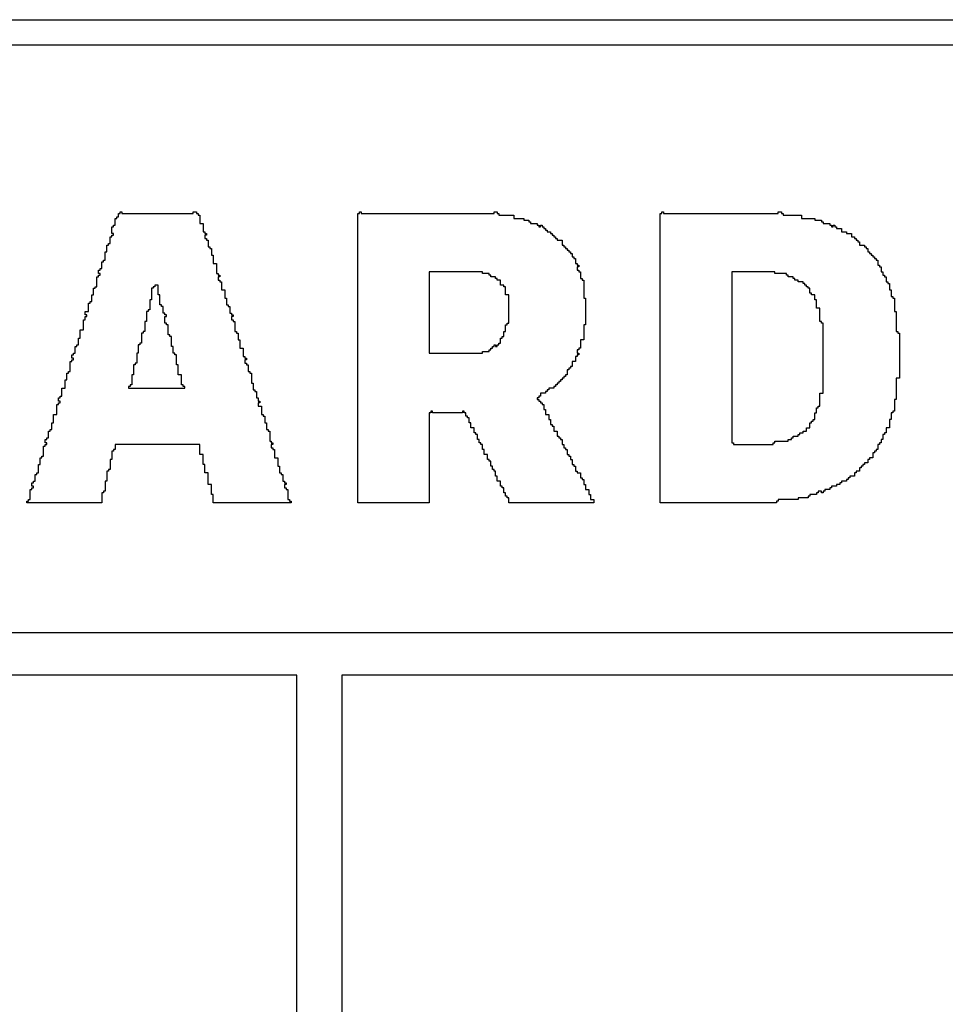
# Model space of a CAD drawing. Header units: millimetres. Extents: x -0.08 to 3.17, y -0.08 to 4.88.
# Tile 209 of 256: x 1.3 to 1.44, y 3.68 to 3.84. Entities that reach past the tile are written whole.
import ezdxf

# ---------------------------------------------------------------- set-up
doc = ezdxf.new("R2010")
doc.units = ezdxf.units.MM
doc.header["$MEASUREMENT"] = 0
for name, color, linetype in [('BottomLayer', 5, 'Continuous'), ('BottomOverlay', 54, 'Continuous'), ('MidLayer1', 16, 'Continuous'), ('MidLayer2', 76, 'Continuous'), ('TopLayer', 1, 'Continuous'), ('TopOverlay', 2, 'Continuous')]:
    doc.layers.add(name, color=color, linetype=linetype)

msp = doc.modelspace()

# ---------------------------------------------------------------- linework, layer by layer
at = {"layer": 'BottomLayer'}
msp.add_line((0.08066, 3.83858), (2.58785, 3.83858), dxfattribs=at)
at = {"layer": 'BottomOverlay'}
for p, q in [((1.16649, 3.74267), (1.99958, 3.74267)), ((1.34151, 3.73601), (1.1058, 3.73601)), ((1.34151, 3.51901), (1.34151, 3.73601)), ((1.58428, 3.73601), (1.34857, 3.73601)), ((1.34857, 3.73601), (1.34857, 3.51901))]:
    msp.add_line(p, q, dxfattribs=at)
at = {"layer": 'MidLayer1'}
msp.add_line((0.08066, 3.83858), (2.50174, 3.83858), dxfattribs=at)
at = {"layer": 'MidLayer2'}
msp.add_line((0.08066, 3.83858), (2.37065, 3.83858), dxfattribs=at)
at = {"layer": 'TopLayer'}
msp.add_line((0.07139, 3.83464), (2.58224, 3.83464), dxfattribs=at)
at = {"layer": 'TopOverlay'}
for p, q in [((1.31309, 3.80642), (1.31309, 3.80746)), ((1.31309, 3.80746), (1.31335, 3.80746)), ((1.31335, 3.80746), (1.31335, 3.80772)), ((1.31335, 3.80772), (1.31361, 3.80772)), ((1.31361, 3.80772), (1.31361, 3.80824)), ((1.31361, 3.80824), (1.31387, 3.80824)), ((1.31387, 3.80824), (1.31387, 3.8085)), ((1.31387, 3.8085), (1.31413, 3.8085)), ((1.31413, 3.8085), (1.31413, 3.80824)), ((1.31413, 3.80824), (1.32531, 3.80824)), ((1.32531, 3.80824), (1.32531, 3.8085)), ((1.32531, 3.8085), (1.32583, 3.8085)), ((1.32583, 3.8085), (1.32583, 3.80824)), ((1.32583, 3.80824), (1.3261, 3.80824)), ((1.3261, 3.80824), (1.3261, 3.80798)), ((1.3261, 3.80798), (1.32635, 3.80798)), ((1.32635, 3.80798), (1.32635, 3.80668)), ((1.35106, 3.76299), (1.35106, 3.80824)), ((1.35106, 3.80824), (1.35132, 3.80824)), ((1.35132, 3.80824), (1.35132, 3.8085)), ((1.35132, 3.8085), (1.35158, 3.8085)), ((1.35158, 3.8085), (1.35158, 3.80824)), ((1.35158, 3.80824), (1.37238, 3.80824)), ((1.37238, 3.80824), (1.37238, 3.8085)), ((1.37238, 3.8085), (1.3729, 3.8085)), ((1.3729, 3.8085), (1.3729, 3.80824)), ((1.3729, 3.80824), (1.37316, 3.80824)), ((1.37316, 3.80824), (1.37316, 3.80798)), ((1.37316, 3.80798), (1.3742, 3.80798)), ((1.3742, 3.80798), (1.37446, 3.80798)), ((1.37446, 3.80798), (1.3755, 3.80798)), ((1.3755, 3.80798), (1.3755, 3.80746)), ((1.3755, 3.80746), (1.37706, 3.80746)), ((1.37706, 3.80746), (1.37706, 3.8072)), ((1.39839, 3.76299), (1.39839, 3.80824)), ((1.39839, 3.80824), (1.39865, 3.80824)), ((1.39865, 3.80824), (1.39865, 3.8085)), ((1.39865, 3.8085), (1.39891, 3.8085)), ((1.39891, 3.8085), (1.39891, 3.80824)), ((1.39891, 3.80824), (1.41685, 3.80824)), ((1.41685, 3.80824), (1.41685, 3.8085)), ((1.41685, 3.8085), (1.41737, 3.8085)), ((1.41737, 3.8085), (1.41737, 3.80824)), ((1.41737, 3.80824), (1.41763, 3.80824)), ((1.41763, 3.80824), (1.41763, 3.80798)), ((1.41763, 3.80798), (1.42049, 3.80798)), ((1.42049, 3.80798), (1.42049, 3.80746)), ((1.42049, 3.80746), (1.42257, 3.80746)), ((1.42257, 3.80746), (1.42257, 3.8072)), ((1.31257, 3.80512), (1.31257, 3.80616)), ((1.31257, 3.80616), (1.31283, 3.80616)), ((1.31283, 3.80616), (1.31283, 3.80642)), ((1.31283, 3.80642), (1.31309, 3.80642)), ((1.32635, 3.80668), (1.32688, 3.80668)), ((1.32688, 3.80668), (1.32688, 3.80538)), ((1.37706, 3.8072), (1.37784, 3.8072)), ((1.37784, 3.8072), (1.37784, 3.80694)), ((1.37784, 3.80694), (1.3781, 3.80694)), ((1.3781, 3.80694), (1.3781, 3.80668)), ((1.3781, 3.80668), (1.37914, 3.80668)), ((1.37914, 3.80668), (1.37914, 3.80642)), ((1.37914, 3.80642), (1.3794, 3.80642)), ((1.3794, 3.80642), (1.3794, 3.80616)), ((1.3794, 3.80616), (1.37966, 3.80616)), ((1.37966, 3.80616), (1.37966, 3.80642)), ((1.37966, 3.80642), (1.37992, 3.80642)), ((1.37992, 3.80642), (1.37992, 3.80616)), ((1.37992, 3.80616), (1.38018, 3.80616)), ((1.38018, 3.80616), (1.38018, 3.8059)), ((1.38018, 3.8059), (1.38044, 3.8059)), ((1.38044, 3.8059), (1.38044, 3.80564)), ((1.42257, 3.8072), (1.42361, 3.8072)), ((1.42361, 3.8072), (1.42361, 3.80694)), ((1.42361, 3.80694), (1.42387, 3.80694)), ((1.42387, 3.80694), (1.42387, 3.80668)), ((1.42387, 3.80668), (1.42491, 3.80668)), ((1.42491, 3.80668), (1.42491, 3.80642)), ((1.42491, 3.80642), (1.42517, 3.80642)), ((1.42517, 3.80642), (1.42517, 3.80616)), ((1.42517, 3.80616), (1.42543, 3.80616)), ((1.42543, 3.80616), (1.42543, 3.80642)), ((1.42543, 3.80642), (1.42569, 3.80642)), ((1.42569, 3.80642), (1.42569, 3.80616)), ((1.42569, 3.80616), (1.42595, 3.80616)), ((1.42595, 3.80616), (1.42595, 3.8059)), ((1.42595, 3.8059), (1.42673, 3.8059)), ((1.42673, 3.8059), (1.42673, 3.80538)), ((1.31231, 3.80356), (1.31231, 3.8046)), ((1.31231, 3.8046), (1.31257, 3.8046)), ((1.31283, 3.80512), (1.31257, 3.80512)), ((1.31257, 3.8046), (1.31257, 3.80486)), ((1.31257, 3.80486), (1.31283, 3.80486)), ((1.31283, 3.80486), (1.31283, 3.80512)), ((1.32688, 3.80538), (1.32714, 3.80538)), ((1.32714, 3.80538), (1.32714, 3.80512)), ((1.32714, 3.80512), (1.3274, 3.80512)), ((1.3274, 3.80486), (1.32714, 3.80486)), ((1.32714, 3.80486), (1.32714, 3.80434)), ((1.32714, 3.80434), (1.3274, 3.80434)), ((1.3274, 3.80512), (1.3274, 3.80486)), ((1.3274, 3.80434), (1.3274, 3.80408)), ((1.38044, 3.80564), (1.3807, 3.80564)), ((1.3807, 3.80564), (1.3807, 3.80538)), ((1.3807, 3.80538), (1.38122, 3.80538)), ((1.38122, 3.80538), (1.38122, 3.80512)), ((1.38122, 3.80512), (1.38148, 3.80512)), ((1.38148, 3.80512), (1.38148, 3.80486)), ((1.38148, 3.80486), (1.38174, 3.80486)), ((1.38174, 3.80486), (1.38174, 3.8046)), ((1.38174, 3.8046), (1.382, 3.8046)), ((1.382, 3.8046), (1.382, 3.80434)), ((1.382, 3.80434), (1.38226, 3.80434)), ((1.38226, 3.80434), (1.38226, 3.80408)), ((1.42673, 3.80538), (1.42751, 3.80538)), ((1.42751, 3.80538), (1.42751, 3.80512)), ((1.42751, 3.80512), (1.42829, 3.80512)), ((1.42829, 3.80512), (1.42829, 3.8046)), ((1.42829, 3.8046), (1.42881, 3.8046)), ((1.42881, 3.8046), (1.42881, 3.80434)), ((1.42881, 3.80434), (1.42907, 3.80434)), ((1.42907, 3.80434), (1.42907, 3.80408)), ((1.31179, 3.80226), (1.31179, 3.8033)), ((1.31179, 3.8033), (1.31205, 3.8033)), ((1.31205, 3.8033), (1.31205, 3.80356)), ((1.31205, 3.80356), (1.31231, 3.80356)), ((1.3274, 3.80408), (1.32766, 3.80408)), ((1.32766, 3.80408), (1.32766, 3.80304)), ((1.32766, 3.80304), (1.32792, 3.80304)), ((1.32792, 3.80304), (1.32792, 3.80278)), ((1.32792, 3.80278), (1.32818, 3.80278)), ((1.32818, 3.80278), (1.32818, 3.80174)), ((1.38226, 3.80408), (1.38304, 3.80408)), ((1.38304, 3.80408), (1.38304, 3.8033)), ((1.38304, 3.8033), (1.3833, 3.8033)), ((1.3833, 3.8033), (1.3833, 3.80304)), ((1.3833, 3.80304), (1.38356, 3.80304)), ((1.38356, 3.80304), (1.38356, 3.80278)), ((1.38356, 3.80278), (1.38382, 3.80278)), ((1.38382, 3.80278), (1.38382, 3.80252)), ((1.42907, 3.80408), (1.42933, 3.80408)), ((1.42933, 3.80408), (1.42933, 3.80382)), ((1.42933, 3.80382), (1.42959, 3.80382)), ((1.42959, 3.80382), (1.42959, 3.8033)), ((1.42959, 3.8033), (1.43037, 3.8033)), ((1.43037, 3.8033), (1.43037, 3.80304)), ((1.43037, 3.80304), (1.43063, 3.80304)), ((1.43063, 3.80304), (1.43063, 3.80278)), ((1.43063, 3.80278), (1.43089, 3.80278)), ((1.43089, 3.80278), (1.43089, 3.80226)), ((1.31153, 3.80096), (1.31153, 3.80226)), ((1.31153, 3.80226), (1.31179, 3.80226)), ((1.32818, 3.80174), (1.32844, 3.80174)), ((1.32844, 3.80174), (1.32844, 3.80044)), ((1.38382, 3.80252), (1.38408, 3.80252)), ((1.38408, 3.80252), (1.38408, 3.80226)), ((1.38408, 3.80226), (1.38434, 3.80226)), ((1.38434, 3.80226), (1.38434, 3.802)), ((1.38434, 3.802), (1.3846, 3.802)), ((1.3846, 3.802), (1.3846, 3.80148)), ((1.3846, 3.80148), (1.38486, 3.80148)), ((1.38486, 3.80148), (1.38486, 3.80122)), ((1.43089, 3.80226), (1.43115, 3.80226)), ((1.43115, 3.80226), (1.43115, 3.802)), ((1.43115, 3.802), (1.43141, 3.802)), ((1.43141, 3.802), (1.43141, 3.80174)), ((1.43141, 3.80174), (1.43167, 3.80174)), ((1.43167, 3.80174), (1.43167, 3.80148)), ((1.43167, 3.80148), (1.43193, 3.80148)), ((1.43193, 3.80148), (1.43193, 3.80122)), ((1.31101, 3.79966), (1.31101, 3.8007)), ((1.31101, 3.8007), (1.31127, 3.8007)), ((1.31127, 3.8007), (1.31127, 3.80096)), ((1.31127, 3.80096), (1.31153, 3.80096)), ((1.32844, 3.80044), (1.32896, 3.80044)), ((1.32896, 3.80044), (1.32896, 3.79888)), ((1.38486, 3.80122), (1.38512, 3.80122)), ((1.38512, 3.80122), (1.38512, 3.80044)), ((1.38512, 3.80044), (1.38538, 3.80044)), ((1.38538, 3.80044), (1.38538, 3.80018)), ((1.38538, 3.80018), (1.38564, 3.80018)), ((1.38564, 3.79992), (1.38538, 3.79992)), ((1.38538, 3.79992), (1.38538, 3.7994)), ((1.38564, 3.80018), (1.38564, 3.79992)), ((1.43193, 3.80122), (1.43219, 3.80122)), ((1.43219, 3.80122), (1.43219, 3.80096)), ((1.43219, 3.80096), (1.43245, 3.80096)), ((1.43245, 3.80096), (1.43245, 3.80018)), ((1.43245, 3.80018), (1.43271, 3.80018)), ((1.43271, 3.80018), (1.43271, 3.79992)), ((1.43271, 3.79992), (1.43297, 3.79992)), ((1.43297, 3.79992), (1.43297, 3.79914)), ((1.31023, 3.7981), (1.31023, 3.79836)), ((1.31023, 3.79836), (1.31049, 3.79836)), ((1.31049, 3.79888), (1.31049, 3.7994)), ((1.31049, 3.7994), (1.31075, 3.7994)), ((1.31075, 3.79888), (1.31049, 3.79888)), ((1.31049, 3.79836), (1.31049, 3.79862)), ((1.31049, 3.79862), (1.31075, 3.79862)), ((1.31075, 3.7994), (1.31075, 3.79966)), ((1.31075, 3.79966), (1.31101, 3.79966)), ((1.31075, 3.79862), (1.31075, 3.79888)), ((1.32896, 3.79888), (1.32922, 3.79888)), ((1.32922, 3.79888), (1.32922, 3.79862)), ((1.32922, 3.79862), (1.32948, 3.79862)), ((1.32948, 3.79836), (1.32922, 3.79836)), ((1.32922, 3.79836), (1.32922, 3.79784)), ((1.32948, 3.79862), (1.32948, 3.79836)), ((1.37056, 3.79914), (1.36224, 3.79914)), ((1.36224, 3.79914), (1.36224, 3.7864)), ((1.37056, 3.79888), (1.37056, 3.79914)), ((1.3716, 3.79888), (1.37056, 3.79888)), ((1.3716, 3.79862), (1.3716, 3.79888)), ((1.37186, 3.79862), (1.3716, 3.79862)), ((1.37186, 3.79836), (1.37186, 3.79862)), ((1.37264, 3.79836), (1.37186, 3.79836)), ((1.37264, 3.7981), (1.37264, 3.79836)), ((1.38538, 3.7994), (1.38564, 3.7994)), ((1.38564, 3.7994), (1.38564, 3.79914)), ((1.38564, 3.79914), (1.3859, 3.79914)), ((1.3859, 3.79914), (1.3859, 3.7981)), ((1.41633, 3.79914), (1.40957, 3.79914)), ((1.40957, 3.79914), (1.40957, 3.77651)), ((1.41633, 3.79888), (1.41633, 3.79914)), ((1.41815, 3.79888), (1.41633, 3.79888)), ((1.41815, 3.79862), (1.41815, 3.79888)), ((1.41841, 3.79862), (1.41815, 3.79862)), ((1.41841, 3.79836), (1.41841, 3.79862)), ((1.41919, 3.79836), (1.41841, 3.79836)), ((1.41919, 3.7981), (1.41919, 3.79836)), ((1.43297, 3.79914), (1.43323, 3.79914)), ((1.43323, 3.79914), (1.43323, 3.79862)), ((1.43323, 3.79862), (1.43349, 3.79862)), ((1.43349, 3.79862), (1.43349, 3.79836)), ((1.43349, 3.79836), (1.43375, 3.79836)), ((1.43375, 3.79836), (1.43375, 3.79758)), ((1.30997, 3.79654), (1.30997, 3.7968)), ((1.30997, 3.7968), (1.31023, 3.7968)), ((1.31023, 3.7968), (1.31023, 3.7981)), ((1.31933, 3.7968), (1.31907, 3.7968)), ((1.31907, 3.7968), (1.31907, 3.79654)), ((1.31985, 3.79706), (1.31933, 3.79706)), ((1.31933, 3.79706), (1.31933, 3.7968)), ((1.31985, 3.7955), (1.31985, 3.79706)), ((1.32922, 3.79784), (1.32948, 3.79784)), ((1.32948, 3.79784), (1.32948, 3.79758)), ((1.32948, 3.79758), (1.32974, 3.79758)), ((1.32974, 3.79758), (1.32974, 3.79628)), ((1.3729, 3.7981), (1.37264, 3.7981)), ((1.3729, 3.79784), (1.3729, 3.7981)), ((1.37342, 3.79784), (1.3729, 3.79784)), ((1.37342, 3.79706), (1.37342, 3.79784)), ((1.37394, 3.79706), (1.37342, 3.79706)), ((1.37394, 3.7968), (1.37394, 3.79706)), ((1.3742, 3.7968), (1.37394, 3.7968)), ((1.3742, 3.7955), (1.3742, 3.7968)), ((1.3859, 3.7981), (1.38616, 3.7981)), ((1.38616, 3.7981), (1.38616, 3.79784)), ((1.38616, 3.79784), (1.38642, 3.79784)), ((1.38642, 3.79784), (1.38642, 3.79498)), ((1.41945, 3.7981), (1.41919, 3.7981)), ((1.41945, 3.79784), (1.41945, 3.7981)), ((1.41997, 3.79784), (1.41945, 3.79784)), ((1.41997, 3.79758), (1.41997, 3.79784)), ((1.42075, 3.79758), (1.41997, 3.79758)), ((1.42075, 3.79732), (1.42075, 3.79758)), ((1.42101, 3.79732), (1.42075, 3.79732)), ((1.42101, 3.79706), (1.42101, 3.79732)), ((1.42127, 3.79706), (1.42101, 3.79706)), ((1.42127, 3.7968), (1.42127, 3.79706)), ((1.42153, 3.7968), (1.42127, 3.7968)), ((1.42153, 3.79654), (1.42153, 3.7968)), ((1.43375, 3.79758), (1.43401, 3.79758)), ((1.43401, 3.79758), (1.43401, 3.79732)), ((1.43401, 3.79732), (1.43427, 3.79732)), ((1.43427, 3.79732), (1.43427, 3.79628)), ((1.30945, 3.79446), (1.30945, 3.7955)), ((1.30945, 3.7955), (1.30971, 3.7955)), ((1.30971, 3.7955), (1.30971, 3.79654)), ((1.30971, 3.79654), (1.30997, 3.79654)), ((1.31907, 3.79654), (1.31881, 3.79654)), ((1.31881, 3.79654), (1.31881, 3.79472)), ((1.32011, 3.7955), (1.31985, 3.7955)), ((1.32011, 3.79394), (1.32011, 3.7955)), ((1.32974, 3.79628), (1.33026, 3.79628)), ((1.33026, 3.79628), (1.33026, 3.79498)), ((1.37472, 3.7955), (1.3742, 3.7955)), ((1.37472, 3.79108), (1.37472, 3.7955)), ((1.42179, 3.79654), (1.42153, 3.79654)), ((1.42179, 3.79576), (1.42179, 3.79654)), ((1.42205, 3.79576), (1.42179, 3.79576)), ((1.42205, 3.7955), (1.42205, 3.79576)), ((1.42257, 3.7955), (1.42205, 3.7955)), ((1.42257, 3.79472), (1.42257, 3.7955)), ((1.43427, 3.79628), (1.43453, 3.79628)), ((1.43453, 3.79628), (1.43453, 3.79524)), ((1.43453, 3.79524), (1.43479, 3.79524)), ((1.43479, 3.79524), (1.43479, 3.79498)), ((1.30893, 3.7929), (1.30893, 3.7942)), ((1.30893, 3.7942), (1.30919, 3.7942)), ((1.30919, 3.7942), (1.30919, 3.79446)), ((1.30919, 3.79446), (1.30945, 3.79446)), ((1.31881, 3.79472), (1.31855, 3.79472)), ((1.31855, 3.79472), (1.31855, 3.79316)), ((1.32037, 3.79394), (1.32011, 3.79394)), ((1.32037, 3.79368), (1.32037, 3.79394)), ((1.32063, 3.79368), (1.32037, 3.79368)), ((1.32063, 3.79264), (1.32063, 3.79368)), ((1.33026, 3.79498), (1.33052, 3.79498)), ((1.33052, 3.79498), (1.33052, 3.79394)), ((1.33052, 3.79394), (1.33078, 3.79394)), ((1.33078, 3.79394), (1.33078, 3.79368)), ((1.33078, 3.79368), (1.33104, 3.79368)), ((1.33104, 3.79368), (1.33104, 3.79264)), ((1.38642, 3.79498), (1.38668, 3.79498)), ((1.38668, 3.79498), (1.38668, 3.79082)), ((1.42283, 3.79472), (1.42257, 3.79472)), ((1.42283, 3.79342), (1.42283, 3.79472)), ((1.43479, 3.79498), (1.43505, 3.79498)), ((1.43505, 3.79498), (1.43505, 3.7929)), ((1.30841, 3.79238), (1.30841, 3.7929)), ((1.30841, 3.7929), (1.30893, 3.7929)), ((1.30867, 3.79238), (1.30841, 3.79238)), ((1.30841, 3.7916), (1.30841, 3.79212)), ((1.30841, 3.79212), (1.30867, 3.79212)), ((1.30867, 3.79212), (1.30867, 3.79238)), ((1.31829, 3.7929), (1.31803, 3.7929)), ((1.31803, 3.7929), (1.31803, 3.79134)), ((1.31855, 3.79316), (1.31829, 3.79316)), ((1.31829, 3.79316), (1.31829, 3.7929)), ((1.32089, 3.79264), (1.32063, 3.79264)), ((1.32089, 3.79238), (1.32089, 3.79264)), ((1.32115, 3.79238), (1.32089, 3.79238)), ((1.32089, 3.79108), (1.32089, 3.79212)), ((1.32089, 3.79212), (1.32115, 3.79212)), ((1.32115, 3.79212), (1.32115, 3.79238)), ((1.33104, 3.79264), (1.3313, 3.79264)), ((1.3313, 3.79264), (1.3313, 3.79238)), ((1.3313, 3.79238), (1.33156, 3.79238)), ((1.33156, 3.79212), (1.3313, 3.79212)), ((1.3313, 3.79212), (1.3313, 3.7916)), ((1.33156, 3.79238), (1.33156, 3.79212)), ((1.42335, 3.79342), (1.42283, 3.79342)), ((1.42335, 3.79134), (1.42335, 3.79342)), ((1.43505, 3.7929), (1.43531, 3.7929)), ((1.43531, 3.7929), (1.43531, 3.78978)), ((1.30815, 3.79004), (1.30815, 3.7916)), ((1.30815, 3.7916), (1.30841, 3.7916)), ((1.31803, 3.79134), (1.31777, 3.79134)), ((1.31777, 3.79134), (1.31777, 3.78978)), ((1.32115, 3.79108), (1.32089, 3.79108)), ((1.32115, 3.79082), (1.32115, 3.79108)), ((1.32141, 3.79082), (1.32115, 3.79082)), ((1.32141, 3.78926), (1.32141, 3.79082)), ((1.3313, 3.7916), (1.33156, 3.7916)), ((1.33156, 3.7916), (1.33156, 3.79134)), ((1.33156, 3.79134), (1.33182, 3.79134)), ((1.33182, 3.79134), (1.33182, 3.78978)), ((1.3742, 3.78978), (1.3742, 3.79082)), ((1.3742, 3.79082), (1.37446, 3.79082)), ((1.37446, 3.79082), (1.37446, 3.79108)), ((1.37446, 3.79108), (1.37472, 3.79108)), ((1.38668, 3.79082), (1.38642, 3.79082)), ((1.38642, 3.79082), (1.38642, 3.78848)), ((1.42361, 3.79134), (1.42335, 3.79134)), ((1.42361, 3.79108), (1.42361, 3.79134)), ((1.42387, 3.79108), (1.42361, 3.79108)), ((1.42387, 3.78016), (1.42387, 3.79108)), ((1.30763, 3.78874), (1.30763, 3.79004)), ((1.30763, 3.79004), (1.30815, 3.79004)), ((1.31751, 3.78952), (1.31725, 3.78952)), ((1.31725, 3.78952), (1.31725, 3.78796)), ((1.31777, 3.78978), (1.31751, 3.78978)), ((1.31751, 3.78978), (1.31751, 3.78952)), ((1.32167, 3.78926), (1.32141, 3.78926)), ((1.32167, 3.789), (1.32167, 3.78926)), ((1.32193, 3.789), (1.32167, 3.789)), ((1.32193, 3.78744), (1.32193, 3.789)), ((1.33182, 3.78978), (1.33208, 3.78978)), ((1.33208, 3.78978), (1.33208, 3.78952)), ((1.33208, 3.78952), (1.33234, 3.78952)), ((1.33234, 3.78952), (1.33234, 3.78848)), ((1.37368, 3.78874), (1.37368, 3.789)), ((1.37368, 3.789), (1.37394, 3.789)), ((1.37394, 3.789), (1.37394, 3.78978)), ((1.37394, 3.78978), (1.3742, 3.78978)), ((1.43531, 3.78978), (1.43557, 3.78978)), ((1.43557, 3.78978), (1.43557, 3.78952)), ((1.43557, 3.78952), (1.43583, 3.78952)), ((1.43583, 3.78952), (1.43583, 3.7825)), ((1.30685, 3.7864), (1.30685, 3.78744)), ((1.30685, 3.78744), (1.30711, 3.78744)), ((1.30711, 3.78744), (1.30711, 3.7877)), ((1.30711, 3.7877), (1.30737, 3.7877)), ((1.30737, 3.7877), (1.30737, 3.78874)), ((1.30737, 3.78874), (1.30763, 3.78874)), ((1.31699, 3.7877), (1.31673, 3.7877)), ((1.31673, 3.7877), (1.31673, 3.7864)), ((1.31725, 3.78796), (1.31699, 3.78796)), ((1.31699, 3.78796), (1.31699, 3.7877)), ((1.32219, 3.78744), (1.32193, 3.78744)), ((1.32219, 3.7864), (1.32219, 3.78744)), ((1.33234, 3.78848), (1.3326, 3.78848)), ((1.3326, 3.78848), (1.3326, 3.78718)), ((1.37212, 3.78718), (1.37212, 3.78744)), ((1.37212, 3.78744), (1.37238, 3.78744)), ((1.37238, 3.78744), (1.37238, 3.7877)), ((1.37238, 3.7877), (1.37264, 3.7877)), ((1.37264, 3.7877), (1.37264, 3.78744)), ((1.37264, 3.78744), (1.3729, 3.78744)), ((1.3729, 3.78744), (1.3729, 3.7877)), ((1.3729, 3.7877), (1.37316, 3.7877)), ((1.37316, 3.7877), (1.37316, 3.78796)), ((1.37316, 3.78796), (1.37342, 3.78796)), ((1.37342, 3.78874), (1.37368, 3.78874)), ((1.37342, 3.78796), (1.37342, 3.78874)), ((1.38642, 3.78848), (1.3859, 3.78848)), ((1.3859, 3.78848), (1.3859, 3.78718)), ((1.30633, 3.78562), (1.30633, 3.78614)), ((1.30633, 3.78614), (1.30659, 3.78614)), ((1.30659, 3.78614), (1.30659, 3.7864)), ((1.30659, 3.7864), (1.30685, 3.7864)), ((1.31673, 3.7864), (1.31647, 3.7864)), ((1.31647, 3.7864), (1.31647, 3.78484)), ((1.32245, 3.7864), (1.32219, 3.7864)), ((1.32245, 3.78614), (1.32245, 3.7864)), ((1.32271, 3.78614), (1.32245, 3.78614)), ((1.32271, 3.78458), (1.32271, 3.78614)), ((1.3326, 3.78718), (1.33312, 3.78718)), ((1.33312, 3.78718), (1.33312, 3.78588)), ((1.33312, 3.78588), (1.33338, 3.78588)), ((1.33338, 3.78588), (1.33338, 3.78562)), ((1.36224, 3.7864), (1.37056, 3.7864)), ((1.37056, 3.7864), (1.37056, 3.78666)), ((1.37056, 3.78666), (1.3716, 3.78666)), ((1.3716, 3.78666), (1.3716, 3.78692)), ((1.3716, 3.78692), (1.37186, 3.78692)), ((1.37186, 3.78692), (1.37186, 3.78718)), ((1.37186, 3.78718), (1.37212, 3.78718)), ((1.38538, 3.78588), (1.38512, 3.78588)), ((1.38512, 3.78588), (1.38512, 3.7851)), ((1.38564, 3.78692), (1.38538, 3.78692)), ((1.38538, 3.78692), (1.38538, 3.7864)), ((1.38538, 3.7864), (1.38564, 3.7864)), ((1.38564, 3.78614), (1.38538, 3.78614)), ((1.38538, 3.78614), (1.38538, 3.78588)), ((1.3859, 3.78718), (1.38564, 3.78718)), ((1.38564, 3.78718), (1.38564, 3.78692)), ((1.38564, 3.7864), (1.38564, 3.78614)), ((1.30607, 3.78354), (1.30607, 3.7851)), ((1.30607, 3.7851), (1.30633, 3.7851)), ((1.30659, 3.78562), (1.30633, 3.78562)), ((1.30633, 3.7851), (1.30633, 3.78536)), ((1.30633, 3.78536), (1.30659, 3.78536)), ((1.30659, 3.78536), (1.30659, 3.78562)), ((1.31621, 3.78458), (1.31595, 3.78458)), ((1.31595, 3.78458), (1.31595, 3.78302)), ((1.31647, 3.78484), (1.31621, 3.78484)), ((1.31621, 3.78484), (1.31621, 3.78458)), ((1.32297, 3.78458), (1.32271, 3.78458)), ((1.32297, 3.78302), (1.32297, 3.78458)), ((1.33338, 3.78562), (1.33364, 3.78562)), ((1.33364, 3.78536), (1.33338, 3.78536)), ((1.33338, 3.78536), (1.33338, 3.78484)), ((1.33338, 3.78484), (1.33364, 3.78484)), ((1.33364, 3.78562), (1.33364, 3.78536)), ((1.33364, 3.78484), (1.33364, 3.78458)), ((1.33364, 3.78458), (1.3339, 3.78458)), ((1.3339, 3.78458), (1.3339, 3.78354)), ((1.3846, 3.78432), (1.38434, 3.78432)), ((1.38434, 3.78432), (1.38434, 3.78406)), ((1.38512, 3.7851), (1.3846, 3.7851)), ((1.3846, 3.7851), (1.3846, 3.78432)), ((1.30555, 3.78224), (1.30555, 3.78328)), ((1.30555, 3.78328), (1.30581, 3.78328)), ((1.30581, 3.78328), (1.30581, 3.78354)), ((1.30581, 3.78354), (1.30607, 3.78354)), ((1.31595, 3.78302), (1.31569, 3.78302)), ((1.31569, 3.78302), (1.31569, 3.78146)), ((1.32349, 3.78302), (1.32297, 3.78302)), ((1.32349, 3.78146), (1.32349, 3.78302)), ((1.3339, 3.78354), (1.33416, 3.78354)), ((1.33416, 3.78354), (1.33416, 3.78328)), ((1.33416, 3.78328), (1.33442, 3.78328)), ((1.33442, 3.78328), (1.33442, 3.78172)), ((1.38356, 3.78276), (1.3833, 3.78276)), ((1.3833, 3.78276), (1.3833, 3.7825)), ((1.38382, 3.78302), (1.38356, 3.78302)), ((1.38356, 3.78302), (1.38356, 3.78276)), ((1.38408, 3.7838), (1.38382, 3.7838)), ((1.38382, 3.7838), (1.38382, 3.78302)), ((1.38434, 3.78406), (1.38408, 3.78406)), ((1.38408, 3.78406), (1.38408, 3.7838)), ((1.30529, 3.78094), (1.30529, 3.78224)), ((1.30529, 3.78224), (1.30555, 3.78224)), ((1.31543, 3.7812), (1.31517, 3.7812)), ((1.31517, 3.7812), (1.31517, 3.78094)), ((1.31569, 3.78146), (1.31543, 3.78146)), ((1.31543, 3.78146), (1.31543, 3.7812)), ((1.32375, 3.78146), (1.32349, 3.78146)), ((1.32375, 3.7812), (1.32375, 3.78146)), ((1.32401, 3.7812), (1.32375, 3.7812)), ((1.32401, 3.78094), (1.32401, 3.7812)), ((1.33442, 3.78172), (1.33468, 3.78172)), ((1.33468, 3.78172), (1.33468, 3.78068)), ((1.382, 3.7812), (1.38174, 3.7812)), ((1.38174, 3.7812), (1.38174, 3.78094)), ((1.38226, 3.78146), (1.382, 3.78146)), ((1.382, 3.78146), (1.382, 3.7812)), ((1.38252, 3.78172), (1.38226, 3.78172)), ((1.38226, 3.78172), (1.38226, 3.78146)), ((1.38278, 3.78198), (1.38252, 3.78198)), ((1.38252, 3.78198), (1.38252, 3.78172)), ((1.38304, 3.78224), (1.38278, 3.78224)), ((1.38278, 3.78224), (1.38278, 3.78198)), ((1.3833, 3.7825), (1.38304, 3.7825)), ((1.38304, 3.7825), (1.38304, 3.78224)), ((1.43583, 3.7825), (1.43531, 3.7825)), ((1.43531, 3.7825), (1.43531, 3.77912)), ((1.30477, 3.77964), (1.30477, 3.78094)), ((1.30477, 3.78094), (1.30529, 3.78094)), ((1.31517, 3.78094), (1.31621, 3.78094)), ((1.31621, 3.78094), (1.31647, 3.78094)), ((1.31647, 3.78094), (1.32401, 3.78094)), ((1.33468, 3.78068), (1.33494, 3.78068)), ((1.33494, 3.78068), (1.33494, 3.78042)), ((1.33494, 3.78042), (1.3352, 3.78042)), ((1.3352, 3.78042), (1.3352, 3.77938)), ((1.38044, 3.78016), (1.37966, 3.78016)), ((1.37966, 3.78016), (1.37966, 3.77964)), ((1.3807, 3.78042), (1.38044, 3.78042)), ((1.38044, 3.78042), (1.38044, 3.78016)), ((1.38096, 3.78068), (1.3807, 3.78068)), ((1.3807, 3.78068), (1.3807, 3.78042)), ((1.38174, 3.78094), (1.38096, 3.78094)), ((1.38096, 3.78094), (1.38096, 3.78068)), ((1.42335, 3.77808), (1.42335, 3.78016)), ((1.42335, 3.78016), (1.42387, 3.78016)), ((1.30399, 3.77678), (1.30399, 3.77834)), ((1.30399, 3.77834), (1.30425, 3.77834)), ((1.30425, 3.77886), (1.30425, 3.77938)), ((1.30425, 3.77938), (1.30451, 3.77938)), ((1.30451, 3.77886), (1.30425, 3.77886)), ((1.30425, 3.77834), (1.30425, 3.7786)), ((1.30425, 3.7786), (1.30451, 3.7786)), ((1.30451, 3.77938), (1.30451, 3.77964)), ((1.30451, 3.77964), (1.30477, 3.77964)), ((1.30451, 3.7786), (1.30451, 3.77886)), ((1.3352, 3.77938), (1.33546, 3.77938)), ((1.33546, 3.77938), (1.33546, 3.77886)), ((1.33546, 3.77886), (1.33572, 3.77886)), ((1.33572, 3.7786), (1.33546, 3.7786)), ((1.33546, 3.7786), (1.33546, 3.77808)), ((1.33572, 3.77886), (1.33572, 3.7786)), ((1.3794, 3.77938), (1.37914, 3.77938)), ((1.37914, 3.77938), (1.37914, 3.77912)), ((1.37914, 3.77912), (1.3794, 3.77912)), ((1.37966, 3.77964), (1.3794, 3.77964)), ((1.3794, 3.77964), (1.3794, 3.77938)), ((1.3794, 3.77912), (1.3794, 3.77886)), ((1.3794, 3.77886), (1.37966, 3.77886)), ((1.37966, 3.77886), (1.37966, 3.7786)), ((1.37966, 3.7786), (1.37992, 3.7786)), ((1.37992, 3.7786), (1.37992, 3.77834)), ((1.37992, 3.77834), (1.38018, 3.77834)), ((1.38018, 3.77834), (1.38018, 3.77756)), ((1.43531, 3.77912), (1.43505, 3.77912)), ((1.43505, 3.77912), (1.43505, 3.7773)), ((1.30347, 3.77547), (1.30347, 3.77678)), ((1.30347, 3.77678), (1.30399, 3.77678)), ((1.33546, 3.77808), (1.33598, 3.77808)), ((1.33598, 3.77808), (1.33598, 3.77678)), ((1.33598, 3.77678), (1.33624, 3.77678)), ((1.33624, 3.77678), (1.33624, 3.77651)), ((1.3625, 3.77704), (1.36224, 3.77704)), ((1.36224, 3.77704), (1.36224, 3.76299)), ((1.36276, 3.7773), (1.3625, 3.7773)), ((1.3625, 3.7773), (1.3625, 3.77704)), ((1.36276, 3.77704), (1.36276, 3.7773)), ((1.36744, 3.77704), (1.36276, 3.77704)), ((1.3677, 3.7773), (1.36744, 3.7773)), ((1.36744, 3.7773), (1.36744, 3.77704)), ((1.3677, 3.77704), (1.3677, 3.7773)), ((1.36796, 3.77704), (1.3677, 3.77704)), ((1.36796, 3.77651), (1.36796, 3.77704)), ((1.38018, 3.77756), (1.38044, 3.77756)), ((1.38044, 3.77756), (1.38044, 3.77678)), ((1.38044, 3.77678), (1.38096, 3.77678)), ((1.38096, 3.77678), (1.38096, 3.77599)), ((1.42257, 3.77599), (1.42257, 3.77704)), ((1.42257, 3.77704), (1.42283, 3.77704)), ((1.42283, 3.77704), (1.42283, 3.77782)), ((1.42283, 3.77782), (1.42309, 3.77782)), ((1.42309, 3.77782), (1.42309, 3.77808)), ((1.42309, 3.77808), (1.42335, 3.77808)), ((1.43479, 3.77704), (1.43453, 3.77704)), ((1.43453, 3.77704), (1.43453, 3.77599)), ((1.43505, 3.7773), (1.43479, 3.7773)), ((1.43479, 3.7773), (1.43479, 3.77704)), ((1.30321, 3.77443), (1.30321, 3.77547)), ((1.30321, 3.77547), (1.30347, 3.77547)), ((1.33624, 3.77651), (1.3365, 3.77651)), ((1.3365, 3.77651), (1.3365, 3.77547)), ((1.3365, 3.77547), (1.33676, 3.77547)), ((1.33676, 3.77547), (1.33676, 3.77443)), ((1.36822, 3.77651), (1.36796, 3.77651)), ((1.36822, 3.77625), (1.36822, 3.77651)), ((1.36848, 3.77625), (1.36822, 3.77625)), ((1.36848, 3.77547), (1.36848, 3.77625)), ((1.36874, 3.77547), (1.36848, 3.77547)), ((1.36874, 3.77469), (1.36874, 3.77547)), ((1.38096, 3.77599), (1.38122, 3.77599)), ((1.38122, 3.77599), (1.38122, 3.77521)), ((1.38122, 3.77521), (1.38148, 3.77521)), ((1.38148, 3.77521), (1.38148, 3.77495)), ((1.40957, 3.77651), (1.40957, 3.77625)), ((1.40957, 3.77625), (1.40957, 3.77235)), ((1.42179, 3.77469), (1.42179, 3.77547)), ((1.42179, 3.77547), (1.42205, 3.77547)), ((1.42205, 3.77547), (1.42205, 3.77573)), ((1.42205, 3.77573), (1.42231, 3.77573)), ((1.42231, 3.77573), (1.42231, 3.77599)), ((1.42231, 3.77599), (1.42257, 3.77599)), ((1.43453, 3.77599), (1.43427, 3.77599)), ((1.43427, 3.77599), (1.43427, 3.77469)), ((1.30269, 3.77313), (1.30269, 3.77417)), ((1.30269, 3.77417), (1.30295, 3.77417)), ((1.30295, 3.77417), (1.30295, 3.77443)), ((1.30295, 3.77443), (1.30321, 3.77443)), ((1.33676, 3.77443), (1.33702, 3.77443)), ((1.33702, 3.77443), (1.33702, 3.77417)), ((1.33702, 3.77417), (1.33728, 3.77417)), ((1.33728, 3.77417), (1.33728, 3.77261)), ((1.36926, 3.77469), (1.36874, 3.77469)), ((1.36926, 3.77391), (1.36926, 3.77469)), ((1.36952, 3.77391), (1.36926, 3.77391)), ((1.36952, 3.77365), (1.36952, 3.77391)), ((1.36978, 3.77365), (1.36952, 3.77365)), ((1.36978, 3.77287), (1.36978, 3.77365)), ((1.38148, 3.77495), (1.38174, 3.77495)), ((1.38174, 3.77495), (1.38174, 3.77417)), ((1.38174, 3.77417), (1.38226, 3.77417)), ((1.38226, 3.77417), (1.38226, 3.77339)), ((1.41997, 3.77339), (1.41997, 3.77365)), ((1.41997, 3.77365), (1.42023, 3.77365)), ((1.42023, 3.77365), (1.42023, 3.77391)), ((1.42023, 3.77391), (1.42075, 3.77391)), ((1.42075, 3.77391), (1.42075, 3.77417)), ((1.42075, 3.77417), (1.42127, 3.77417)), ((1.42127, 3.77417), (1.42127, 3.77469)), ((1.42127, 3.77469), (1.42179, 3.77469)), ((1.43349, 3.77365), (1.43323, 3.77365)), ((1.43323, 3.77365), (1.43323, 3.77287)), ((1.43375, 3.77391), (1.43349, 3.77391)), ((1.43349, 3.77391), (1.43349, 3.77365)), ((1.43427, 3.77469), (1.43375, 3.77469)), ((1.43375, 3.77469), (1.43375, 3.77391)), ((1.30217, 3.77235), (1.30217, 3.77287)), ((1.30217, 3.77287), (1.30243, 3.77287)), ((1.30243, 3.77235), (1.30217, 3.77235)), ((1.30217, 3.77183), (1.30217, 3.77209)), ((1.30217, 3.77209), (1.30243, 3.77209)), ((1.30243, 3.77287), (1.30243, 3.77313)), ((1.30243, 3.77313), (1.30269, 3.77313)), ((1.30243, 3.77209), (1.30243, 3.77235)), ((1.32635, 3.77209), (1.31309, 3.77209)), ((1.31309, 3.77209), (1.31309, 3.77131)), ((1.32635, 3.77053), (1.32635, 3.77209)), ((1.33728, 3.77261), (1.33754, 3.77261)), ((1.33754, 3.77261), (1.33754, 3.77235)), ((1.33754, 3.77235), (1.3378, 3.77235)), ((1.3378, 3.77209), (1.33754, 3.77209)), ((1.33754, 3.77209), (1.33754, 3.77157)), ((1.3378, 3.77235), (1.3378, 3.77209)), ((1.37004, 3.77287), (1.36978, 3.77287)), ((1.37004, 3.77235), (1.37004, 3.77287)), ((1.3703, 3.77235), (1.37004, 3.77235)), ((1.3703, 3.77209), (1.3703, 3.77235)), ((1.37056, 3.77209), (1.3703, 3.77209)), ((1.37056, 3.77131), (1.37056, 3.77209)), ((1.38226, 3.77339), (1.38252, 3.77339)), ((1.38252, 3.77339), (1.38252, 3.77313)), ((1.38252, 3.77313), (1.38278, 3.77313)), ((1.38278, 3.77313), (1.38278, 3.77287)), ((1.38278, 3.77287), (1.38304, 3.77287)), ((1.38304, 3.77287), (1.38304, 3.77209)), ((1.38304, 3.77209), (1.3833, 3.77209)), ((1.3833, 3.77209), (1.3833, 3.77157)), ((1.40957, 3.77235), (1.40983, 3.77235)), ((1.40983, 3.77235), (1.40983, 3.77209)), ((1.40983, 3.77209), (1.41607, 3.77209)), ((1.41607, 3.77209), (1.41607, 3.77235)), ((1.41607, 3.77235), (1.41633, 3.77235)), ((1.41633, 3.77235), (1.41633, 3.77261)), ((1.41633, 3.77261), (1.41841, 3.77261)), ((1.41841, 3.77261), (1.41841, 3.77287)), ((1.41841, 3.77287), (1.41893, 3.77287)), ((1.41893, 3.77287), (1.41893, 3.77313)), ((1.41893, 3.77313), (1.41919, 3.77313)), ((1.41919, 3.77313), (1.41919, 3.77339)), ((1.41919, 3.77339), (1.41997, 3.77339)), ((1.43271, 3.77209), (1.43245, 3.77209)), ((1.43245, 3.77209), (1.43245, 3.77131)), ((1.43297, 3.77235), (1.43271, 3.77235)), ((1.43271, 3.77235), (1.43271, 3.77209)), ((1.43323, 3.77287), (1.43297, 3.77287)), ((1.43297, 3.77287), (1.43297, 3.77235)), ((1.30191, 3.77027), (1.30191, 3.77183)), ((1.30191, 3.77183), (1.30217, 3.77183)), ((1.31283, 3.77105), (1.31257, 3.77105)), ((1.31257, 3.77105), (1.31257, 3.76975)), ((1.31309, 3.77131), (1.31283, 3.77131)), ((1.31283, 3.77131), (1.31283, 3.77105)), ((1.32688, 3.77053), (1.32635, 3.77053)), ((1.32688, 3.76897), (1.32688, 3.77053)), ((1.33754, 3.77157), (1.3378, 3.77157)), ((1.3378, 3.77157), (1.3378, 3.77131)), ((1.3378, 3.77131), (1.33806, 3.77131)), ((1.33806, 3.77131), (1.33806, 3.77001)), ((1.37082, 3.77131), (1.37056, 3.77131)), ((1.37082, 3.77053), (1.37082, 3.77131)), ((1.37134, 3.77053), (1.37082, 3.77053)), ((1.37134, 3.76975), (1.37134, 3.77053)), ((1.3833, 3.77157), (1.38356, 3.77157)), ((1.38356, 3.77157), (1.38356, 3.77131)), ((1.38356, 3.77131), (1.38382, 3.77131)), ((1.38382, 3.77131), (1.38382, 3.77053)), ((1.38382, 3.77053), (1.38408, 3.77053)), ((1.38408, 3.77053), (1.38408, 3.77027)), ((1.43193, 3.77079), (1.43167, 3.77079)), ((1.43167, 3.77079), (1.43167, 3.77001)), ((1.43219, 3.77105), (1.43193, 3.77105)), ((1.43193, 3.77105), (1.43193, 3.77079)), ((1.43245, 3.77131), (1.43219, 3.77131)), ((1.43219, 3.77131), (1.43219, 3.77105)), ((1.30113, 3.76767), (1.30113, 3.76897)), ((1.30113, 3.76897), (1.30139, 3.76897)), ((1.30139, 3.76897), (1.30139, 3.77001)), ((1.30139, 3.77001), (1.30165, 3.77001)), ((1.30165, 3.77001), (1.30165, 3.77027)), ((1.30165, 3.77027), (1.30191, 3.77027)), ((1.31257, 3.76975), (1.31231, 3.76975)), ((1.31231, 3.76975), (1.31231, 3.76819)), ((1.32714, 3.76897), (1.32688, 3.76897)), ((1.32714, 3.76767), (1.32714, 3.76897)), ((1.33806, 3.77001), (1.33858, 3.77001)), ((1.33858, 3.77001), (1.33858, 3.76871)), ((1.3716, 3.76975), (1.37134, 3.76975)), ((1.3716, 3.76949), (1.3716, 3.76975)), ((1.37186, 3.76949), (1.3716, 3.76949)), ((1.37186, 3.76871), (1.37186, 3.76949)), ((1.38408, 3.77027), (1.38434, 3.77027)), ((1.38434, 3.77027), (1.38434, 3.76975)), ((1.38434, 3.76975), (1.3846, 3.76975)), ((1.3846, 3.76975), (1.3846, 3.76897)), ((1.3846, 3.76897), (1.38486, 3.76897)), ((1.38486, 3.76897), (1.38486, 3.76871)), ((1.43037, 3.76897), (1.43011, 3.76897)), ((1.43011, 3.76897), (1.43011, 3.76871)), ((1.43089, 3.76923), (1.43037, 3.76923)), ((1.43037, 3.76923), (1.43037, 3.76897)), ((1.43115, 3.76975), (1.43089, 3.76975)), ((1.43089, 3.76975), (1.43089, 3.76923)), ((1.43167, 3.77001), (1.43115, 3.77001)), ((1.43115, 3.77001), (1.43115, 3.76975)), ((1.30061, 3.76637), (1.30061, 3.76741)), ((1.30061, 3.76741), (1.30087, 3.76741)), ((1.30087, 3.76741), (1.30087, 3.76767)), ((1.30087, 3.76767), (1.30113, 3.76767)), ((1.31205, 3.76793), (1.31179, 3.76793)), ((1.31179, 3.76793), (1.31179, 3.76637)), ((1.31231, 3.76819), (1.31205, 3.76819)), ((1.31205, 3.76819), (1.31205, 3.76793)), ((1.32766, 3.76767), (1.32714, 3.76767)), ((1.32766, 3.76585), (1.32766, 3.76767)), ((1.33858, 3.76871), (1.33884, 3.76871)), ((1.33884, 3.76871), (1.33884, 3.76767)), ((1.33884, 3.76767), (1.3391, 3.76767)), ((1.3391, 3.76767), (1.3391, 3.76741)), ((1.3391, 3.76741), (1.33936, 3.76741)), ((1.33936, 3.76741), (1.33936, 3.76637)), ((1.37212, 3.76871), (1.37186, 3.76871)), ((1.37212, 3.76819), (1.37212, 3.76871)), ((1.37238, 3.76819), (1.37212, 3.76819)), ((1.37238, 3.76793), (1.37238, 3.76819)), ((1.37264, 3.76793), (1.37238, 3.76793)), ((1.37264, 3.76715), (1.37264, 3.76793)), ((1.38486, 3.76871), (1.38512, 3.76871)), ((1.38512, 3.76871), (1.38512, 3.76793)), ((1.38512, 3.76793), (1.38538, 3.76793)), ((1.38538, 3.76793), (1.38538, 3.76767)), ((1.38538, 3.76767), (1.3859, 3.76767)), ((1.3859, 3.76767), (1.3859, 3.76689)), ((1.42907, 3.76767), (1.42881, 3.76767)), ((1.42881, 3.76767), (1.42881, 3.76715)), ((1.42959, 3.76793), (1.42907, 3.76793)), ((1.42907, 3.76793), (1.42907, 3.76767)), ((1.42985, 3.76845), (1.42959, 3.76845)), ((1.42959, 3.76845), (1.42959, 3.76793)), ((1.43011, 3.76871), (1.42985, 3.76871)), ((1.42985, 3.76871), (1.42985, 3.76845)), ((1.30009, 3.76559), (1.30009, 3.76611)), ((1.30009, 3.76611), (1.30035, 3.76611)), ((1.30035, 3.76611), (1.30035, 3.76637)), ((1.30035, 3.76637), (1.30061, 3.76637)), ((1.31179, 3.76637), (1.31153, 3.76637)), ((1.31153, 3.76637), (1.31153, 3.76481)), ((1.32818, 3.76585), (1.32766, 3.76585)), ((1.32818, 3.76429), (1.32818, 3.76585)), ((1.33936, 3.76637), (1.33962, 3.76637)), ((1.33962, 3.76637), (1.33962, 3.76611)), ((1.33962, 3.76611), (1.33988, 3.76611)), ((1.33988, 3.76585), (1.33962, 3.76585)), ((1.33962, 3.76585), (1.33962, 3.76533)), ((1.33988, 3.76611), (1.33988, 3.76585)), ((1.3729, 3.76715), (1.37264, 3.76715)), ((1.3729, 3.76637), (1.3729, 3.76715)), ((1.37342, 3.76637), (1.3729, 3.76637)), ((1.37342, 3.76559), (1.37342, 3.76637)), ((1.3859, 3.76689), (1.38616, 3.76689)), ((1.38616, 3.76689), (1.38616, 3.76663)), ((1.38616, 3.76663), (1.38642, 3.76663)), ((1.38642, 3.76663), (1.38642, 3.76585)), ((1.38642, 3.76585), (1.38668, 3.76585)), ((1.38668, 3.76585), (1.38668, 3.76507)), ((1.42647, 3.76585), (1.42595, 3.76585)), ((1.42595, 3.76585), (1.42595, 3.76559)), ((1.42647, 3.76611), (1.42647, 3.76585)), ((1.42673, 3.76611), (1.42647, 3.76611)), ((1.42751, 3.76637), (1.42673, 3.76637)), ((1.42673, 3.76637), (1.42673, 3.76611)), ((1.42777, 3.76663), (1.42751, 3.76663)), ((1.42751, 3.76663), (1.42751, 3.76637)), ((1.42803, 3.76689), (1.42777, 3.76689)), ((1.42777, 3.76689), (1.42777, 3.76663)), ((1.42881, 3.76715), (1.42803, 3.76715)), ((1.42803, 3.76715), (1.42803, 3.76689)), ((1.29983, 3.76351), (1.29983, 3.76507)), ((1.29983, 3.76507), (1.30009, 3.76507)), ((1.30035, 3.76559), (1.30009, 3.76559)), ((1.30009, 3.76507), (1.30009, 3.76533)), ((1.30009, 3.76533), (1.30035, 3.76533)), ((1.30035, 3.76533), (1.30035, 3.76559)), ((1.31127, 3.76455), (1.31101, 3.76455)), ((1.31101, 3.76455), (1.31101, 3.76299)), ((1.31153, 3.76481), (1.31127, 3.76481)), ((1.31127, 3.76481), (1.31127, 3.76455)), ((1.32844, 3.76429), (1.32818, 3.76429)), ((1.32844, 3.76299), (1.32844, 3.76429)), ((1.33962, 3.76533), (1.33988, 3.76533)), ((1.33988, 3.76533), (1.33988, 3.76507)), ((1.33988, 3.76507), (1.34014, 3.76507)), ((1.34014, 3.76507), (1.34014, 3.76351)), ((1.37368, 3.76559), (1.37342, 3.76559)), ((1.37368, 3.76533), (1.37368, 3.76559)), ((1.37394, 3.76533), (1.37368, 3.76533)), ((1.37394, 3.76455), (1.37394, 3.76533)), ((1.3742, 3.76455), (1.37394, 3.76455)), ((1.3742, 3.76403), (1.3742, 3.76455)), ((1.38668, 3.76507), (1.3872, 3.76507)), ((1.3872, 3.76507), (1.3872, 3.76429)), ((1.3872, 3.76429), (1.38746, 3.76429)), ((1.38746, 3.76429), (1.38746, 3.76351)), ((1.42283, 3.76429), (1.42179, 3.76429)), ((1.42179, 3.76429), (1.42179, 3.76403)), ((1.42309, 3.76455), (1.42283, 3.76455)), ((1.42283, 3.76455), (1.42283, 3.76429)), ((1.42361, 3.76481), (1.42309, 3.76481)), ((1.42309, 3.76481), (1.42309, 3.76455)), ((1.42361, 3.76455), (1.42361, 3.76481)), ((1.42387, 3.76455), (1.42361, 3.76455)), ((1.42413, 3.76481), (1.42387, 3.76481)), ((1.42387, 3.76481), (1.42387, 3.76455)), ((1.42491, 3.76507), (1.42413, 3.76507)), ((1.42413, 3.76507), (1.42413, 3.76481)), ((1.42517, 3.76533), (1.42491, 3.76533)), ((1.42491, 3.76533), (1.42491, 3.76507)), ((1.42595, 3.76559), (1.42517, 3.76559)), ((1.42517, 3.76559), (1.42517, 3.76533)), ((1.29931, 3.76299), (1.29931, 3.76325)), ((1.29931, 3.76325), (1.29957, 3.76325)), ((1.31101, 3.76299), (1.29931, 3.76299)), ((1.29957, 3.76325), (1.29957, 3.76351)), ((1.29957, 3.76351), (1.29983, 3.76351)), ((1.34066, 3.76299), (1.32844, 3.76299)), ((1.34014, 3.76351), (1.3404, 3.76351)), ((1.3404, 3.76351), (1.3404, 3.76325)), ((1.3404, 3.76325), (1.34066, 3.76325)), ((1.34066, 3.76325), (1.34066, 3.76299)), ((1.36224, 3.76299), (1.35106, 3.76299)), ((1.37446, 3.76403), (1.3742, 3.76403)), ((1.37446, 3.76377), (1.37446, 3.76403)), ((1.37472, 3.76377), (1.37446, 3.76377)), ((1.37472, 3.76299), (1.37472, 3.76377)), ((1.38798, 3.76299), (1.37472, 3.76299)), ((1.38746, 3.76351), (1.38798, 3.76351)), ((1.38798, 3.76351), (1.38798, 3.76299)), ((1.41659, 3.76299), (1.39839, 3.76299)), ((1.41685, 3.76325), (1.41659, 3.76325)), ((1.41659, 3.76325), (1.41659, 3.76299)), ((1.41997, 3.76351), (1.41685, 3.76351)), ((1.41685, 3.76351), (1.41685, 3.76325)), ((1.42153, 3.76377), (1.41997, 3.76377)), ((1.41997, 3.76377), (1.41997, 3.76351)), ((1.42179, 3.76403), (1.42153, 3.76403)), ((1.42153, 3.76403), (1.42153, 3.76377))]:
    msp.add_line(p, q, dxfattribs=at)

doc.saveas('drawing.dxf')
